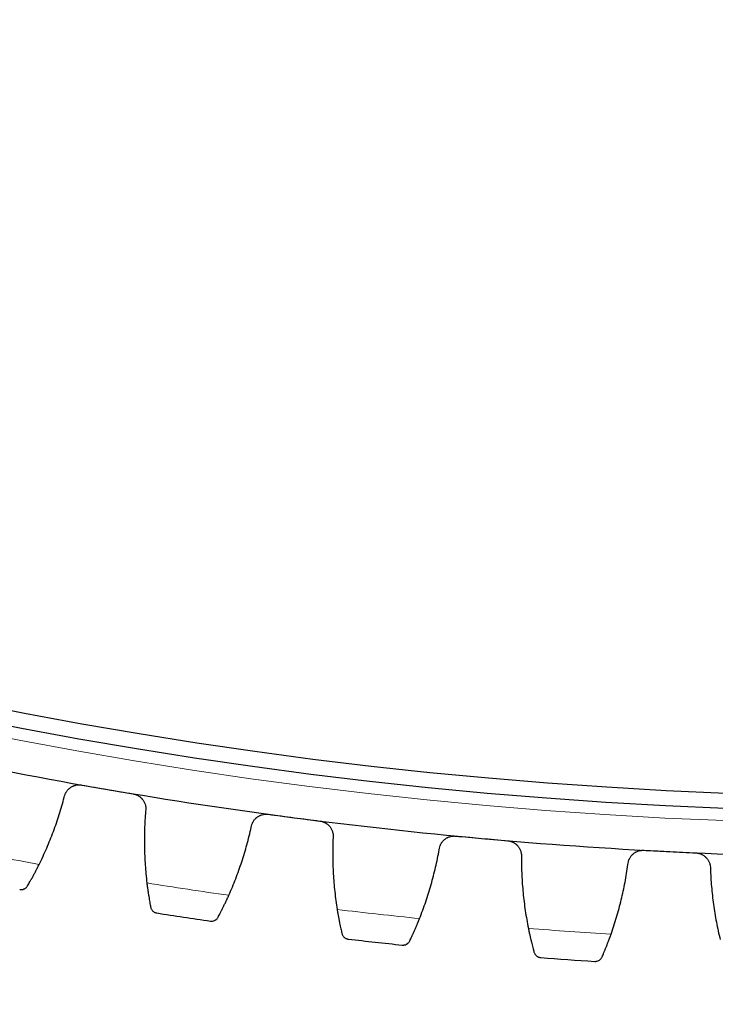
# Model space of a CAD drawing. Header units: inches. Extents: x 0 to 20790, y -12 to 14700.
# Tile 216 of 256: x 10035 to 10127, y 3828 to 3958. Entities that reach past the tile are written whole.
import ezdxf

# ---------------------------------------------------------------- set-up
doc = ezdxf.new("R2010")
doc.units = ezdxf.units.IN
doc.layers.add('1', color=7, linetype='Continuous', true_color=0xffffff)
doc.layers.add('254', color=7, linetype='Continuous', true_color=0xffffff)
doc.styles.add('latin_extended', font='simplex.shx')
doc.dimstyles.get("Standard").update_dxf_attribs({"dimtxt": 0.18, "dimasz": 0.18, "dimexe": 0.18, "dimexo": 0.0625, "dimgap": 0.09, "dimtad": 0, "dimtih": 1, "dimtoh": 1, "dimdec": 4, "dimzin": 0, "dimdsep": 46, "dimtxsty": 'Standard', "dimcen": 0.09, "dimadec": 0, "dimazin": 0, "dimtfac": 1, "dimtdec": 4, "dimtofl": 0, "dimtmove": 0, "dimatfit": 3, "dimfxl": 1, "dimtolj": 1, "dimtzin": 0, "dimarcsym": 0})

# ---------------------------------------------------------------- blocks, each defined once
blk = doc.blocks.new('_U6')
at = {"layer": '254', "color": 3, "linetype": 'Continuous', "lineweight": 13, "transparency": 16777216}
for p, q in [((9507.07, 3920.69), (9507.07, 2606.19)), ((10797.07, 3920.69), (10797.07, 2606.19)), ((9629.57, 2641.19), (10674.57, 2641.19))]:
    blk.add_line(p, q, dxfattribs=at)
at = {"layer": '254', "color": 3, "transparency": 16777216}
for points in [[(9629.57, 2661.6), (9629.57, 2620.77), (9507.07, 2641.19)], [(10674.57, 2620.77), (10674.57, 2661.6), (10797.07, 2641.19)]]:
    blk.add_solid(points, dxfattribs=at)
at = {"layer": 'Defpoints', "color": 0, "transparency": 16777216}
for p in [(9507.07, 3955.69), (10797.07, 3955.69), (10797.07, 2641.19)]:
    blk.add_point(p, dxfattribs=at)
at = {"layer": '254', "color": 2, "lineweight": 13, "transparency": 16777216, "insert": (9947.9, 2824.94), "char_height": 122.5, "attachment_point": 1, "style": 'latin_extended'}
blk.add_mtext('\\A1;1290', dxfattribs=at)
blk = doc.blocks.new('_U7')
at = {"layer": '254', "color": 3, "linetype": 'Continuous', "lineweight": 13, "transparency": 16777216}
for p, q in [((9659.07, 3888.69), (9659.07, 2886.19)), ((10645.07, 3888.69), (10645.07, 2886.19)), ((9781.57, 2921.19), (10522.57, 2921.19))]:
    blk.add_line(p, q, dxfattribs=at)
at = {"layer": '254', "color": 3, "transparency": 16777216}
for points in [[(9781.57, 2941.6), (9781.57, 2900.77), (9659.07, 2921.19)], [(10522.57, 2900.77), (10522.57, 2941.6), (10645.07, 2921.19)]]:
    blk.add_solid(points, dxfattribs=at)
at = {"layer": 'Defpoints', "color": 0, "transparency": 16777216}
for p in [(9659.07, 3923.69), (10645.07, 3923.69), (10645.07, 2921.19)]:
    blk.add_point(p, dxfattribs=at)
at = {"layer": '254', "color": 2, "lineweight": 13, "transparency": 16777216, "insert": (9997.49, 3104.94), "char_height": 122.5, "attachment_point": 1, "style": 'latin_extended'}
blk.add_mtext('\\A1;986', dxfattribs=at)
blk = doc.blocks.new('_U8')
at = {"layer": '254', "color": 3, "linetype": 'Continuous', "lineweight": 13, "transparency": 16777216}
for p, q in [((10117.07, 4468.69), (8673.57, 4468.69)), ((8708.57, 4346.19), (8708.57, 3433.19)), ((10117.07, 3310.69), (8673.57, 3310.69))]:
    blk.add_line(p, q, dxfattribs=at)
at = {"layer": '254', "color": 3, "transparency": 16777216}
for points in [[(8728.99, 4346.19), (8688.15, 4346.19), (8708.57, 4468.69)], [(8688.15, 3433.19), (8728.99, 3433.19), (8708.57, 3310.69)]]:
    blk.add_solid(points, dxfattribs=at)
at = {"layer": 'Defpoints', "color": 0, "transparency": 16777216}
for p in [(10152.07, 4468.69), (8708.57, 3310.69), (10152.07, 3310.69)]:
    blk.add_point(p, dxfattribs=at)
at = {"layer": '254', "color": 2, "lineweight": 13, "transparency": 16777216, "insert": (8524.82, 3603.87), "char_height": 122.5, "attachment_point": 1, "rotation": 90, "style": 'latin_extended'}
blk.add_mtext('\\A1;1158', dxfattribs=at)

msp = doc.modelspace()

# ---------------------------------------------------------------- linework, layer by layer
at = {"layer": '1', "color": 110, "linetype": 'Continuous', "lineweight": 13}
msp.add_circle((10152.069, 4468.685), 616.6, dxfattribs=at)
at = {"layer": '1', "color": 2, "linetype": 'Continuous', "lineweight": 25}
for radius in [615, 613]:
    msp.add_circle((10152.069, 4468.685), radius, dxfattribs=at)
for radius, start, end in [(621, 257.961783, 260.254777), (621, 260.254777, 262.547771), (621, 262.547771, 264.840764), (621, 264.840764, 267.133758), (621, 267.133758, 269.426752), (636, 261.080349, 261.722199), (636, 263.373342, 264.015193), (636, 265.666336, 266.308186)]:
    msp.add_arc((10152.069, 4468.685), radius, start, end, dxfattribs=at)
at = {"layer": '1', "color": 110, "linetype": 'Continuous', "lineweight": 13}
for start, end in [(258.61392, 259.602641), (260.906913, 261.895634), (263.199907, 264.188628), (265.492901, 266.481622)]:
    msp.add_arc((10152.069, 4468.685), 632.294, start, end, dxfattribs=at)
at = {"layer": '1', "color": 2, "linetype": 'Continuous', "lineweight": 25}
for points, knots in [([(10041.26, 3855.613), (10041.283, 3855.74), (10041.318, 3855.862), (10041.387, 3856.041), (10041.413, 3856.099), (10041.456, 3856.185), (10041.472, 3856.213), (10041.503, 3856.27), (10041.52, 3856.298), (10041.606, 3856.434), (10041.685, 3856.535), (10041.817, 3856.676), (10041.864, 3856.721), (10041.937, 3856.785), (10041.963, 3856.806), (10042.014, 3856.846), (10042.04, 3856.866), (10042.172, 3856.96), (10042.285, 3857.025), (10042.434, 3857.092), (10042.464, 3857.105), (10042.525, 3857.129), (10042.556, 3857.141), (10042.65, 3857.173), (10042.713, 3857.191), (10042.905, 3857.235), (10043.035, 3857.252), (10043.202, 3857.257), (10043.235, 3857.257), (10043.302, 3857.256), (10043.335, 3857.254), (10043.435, 3857.247), (10043.501, 3857.239), (10043.567, 3857.228)], [0, 0, 0, 0, 0.125, 0.125, 0.1875, 0.1875, 0.21875, 0.21875, 0.25, 0.25, 0.375, 0.375, 0.4375, 0.4375, 0.46875, 0.46875, 0.5, 0.5, 0.625, 0.625, 0.65625, 0.65625, 0.6875, 0.6875, 0.75, 0.75, 0.875, 0.875, 0.90625, 0.90625, 0.9375, 0.9375, 1, 1, 1, 1]), ([(10050.341, 3856.065), (10050.407, 3856.053), (10050.537, 3856.024), (10050.724, 3855.962), (10050.845, 3855.909), (10050.933, 3855.864), (10050.963, 3855.848), (10051.02, 3855.815), (10051.049, 3855.798), (10051.188, 3855.71), (10051.291, 3855.629), (10051.409, 3855.516), (10051.432, 3855.493), (10051.466, 3855.457), (10051.477, 3855.445), (10051.499, 3855.42), (10051.553, 3855.359), (10051.643, 3855.243), (10051.712, 3855.134), (10051.776, 3855.021), (10051.805, 3854.963), (10051.884, 3854.784), (10051.924, 3854.662), (10051.967, 3854.475), (10051.978, 3854.412), (10051.99, 3854.317), (10051.994, 3854.285), (10051.999, 3854.22), (10052.001, 3854.188), (10052.006, 3854.027), (10051.997, 3853.899), (10051.977, 3853.772)], [0, 0, 0, 0, 0.0625, 0.125, 0.1875, 0.1875, 0.21875, 0.21875, 0.25, 0.25, 0.375, 0.375, 0.40625, 0.40625, 0.421875, 0.421875, 0.4375, 0.5, 0.5625, 0.5625, 0.625, 0.625, 0.75, 0.75, 0.8125, 0.8125, 0.84375, 0.84375, 0.875, 0.875, 1, 1, 1, 1]), ([(10065.878, 3851.67), (10065.896, 3851.798), (10065.925, 3851.922), (10065.988, 3852.103), (10066.011, 3852.162), (10066.051, 3852.25), (10066.065, 3852.279), (10066.095, 3852.336), (10066.11, 3852.365), (10066.191, 3852.505), (10066.265, 3852.609), (10066.392, 3852.755), (10066.437, 3852.801), (10066.508, 3852.869), (10066.532, 3852.89), (10066.581, 3852.933), (10066.607, 3852.954), (10066.735, 3853.053), (10066.845, 3853.122), (10066.991, 3853.196), (10067.021, 3853.21), (10067.081, 3853.236), (10067.112, 3853.249), (10067.204, 3853.284), (10067.267, 3853.305), (10067.456, 3853.357), (10067.586, 3853.379), (10067.752, 3853.391), (10067.785, 3853.392), (10067.852, 3853.394), (10067.885, 3853.393), (10067.985, 3853.39), (10068.052, 3853.385), (10068.118, 3853.377)], [0, 0, 0, 0, 0.125, 0.125, 0.1875, 0.1875, 0.21875, 0.21875, 0.25, 0.25, 0.375, 0.375, 0.4375, 0.4375, 0.46875, 0.46875, 0.5, 0.5, 0.625, 0.625, 0.65625, 0.65625, 0.6875, 0.6875, 0.75, 0.75, 0.875, 0.875, 0.90625, 0.90625, 0.9375, 0.9375, 1, 1, 1, 1]), ([(10074.933, 3852.485), (10075, 3852.476), (10075.13, 3852.453), (10075.32, 3852.398), (10075.443, 3852.349), (10075.533, 3852.308), (10075.563, 3852.294), (10075.622, 3852.263), (10075.651, 3852.247), (10075.793, 3852.165), (10075.899, 3852.088), (10076.022, 3851.98), (10076.046, 3851.957), (10076.082, 3851.923), (10076.093, 3851.911), (10076.116, 3851.888), (10076.173, 3851.828), (10076.267, 3851.716), (10076.34, 3851.61), (10076.408, 3851.5), (10076.44, 3851.443), (10076.526, 3851.268), (10076.571, 3851.147), (10076.621, 3850.962), (10076.635, 3850.9), (10076.651, 3850.804), (10076.656, 3850.772), (10076.664, 3850.708), (10076.667, 3850.676), (10076.678, 3850.516), (10076.675, 3850.388), (10076.659, 3850.26)], [0, 0, 0, 0, 0.0625, 0.125, 0.1875, 0.1875, 0.21875, 0.21875, 0.25, 0.25, 0.375, 0.375, 0.40625, 0.40625, 0.421875, 0.421875, 0.4375, 0.5, 0.5625, 0.5625, 0.625, 0.625, 0.75, 0.75, 0.8125, 0.8125, 0.84375, 0.84375, 0.875, 0.875, 1, 1, 1, 1]), ([(10090.633, 3848.716), (10090.646, 3848.844), (10090.671, 3848.969), (10090.726, 3849.152), (10090.747, 3849.213), (10090.783, 3849.302), (10090.796, 3849.331), (10090.823, 3849.39), (10090.838, 3849.419), (10090.913, 3849.562), (10090.983, 3849.669), (10091.104, 3849.82), (10091.146, 3849.868), (10091.215, 3849.938), (10091.238, 3849.961), (10091.286, 3850.006), (10091.31, 3850.027), (10091.435, 3850.132), (10091.541, 3850.205), (10091.685, 3850.285), (10091.714, 3850.3), (10091.773, 3850.329), (10091.803, 3850.343), (10091.894, 3850.382), (10091.956, 3850.405), (10092.143, 3850.464), (10092.272, 3850.492), (10092.437, 3850.51), (10092.47, 3850.513), (10092.537, 3850.517), (10092.57, 3850.518), (10092.67, 3850.519), (10092.737, 3850.516), (10092.803, 3850.51)], [0, 0, 0, 0, 0.125, 0.125, 0.1875, 0.1875, 0.21875, 0.21875, 0.25, 0.25, 0.375, 0.375, 0.4375, 0.4375, 0.46875, 0.46875, 0.5, 0.5, 0.625, 0.625, 0.65625, 0.65625, 0.6875, 0.6875, 0.75, 0.75, 0.875, 0.875, 0.90625, 0.90625, 0.9375, 0.9375, 1, 1, 1, 1]), ([(10099.649, 3849.892), (10099.716, 3849.886), (10099.847, 3849.868), (10100.039, 3849.821), (10100.163, 3849.777), (10100.255, 3849.74), (10100.286, 3849.726), (10100.346, 3849.698), (10100.376, 3849.683), (10100.521, 3849.606), (10100.63, 3849.534), (10100.757, 3849.431), (10100.782, 3849.409), (10100.819, 3849.376), (10100.831, 3849.365), (10100.855, 3849.343), (10100.914, 3849.286), (10101.012, 3849.178), (10101.09, 3849.074), (10101.162, 3848.967), (10101.196, 3848.911), (10101.289, 3848.74), (10101.339, 3848.621), (10101.397, 3848.438), (10101.413, 3848.376), (10101.433, 3848.282), (10101.439, 3848.25), (10101.449, 3848.186), (10101.453, 3848.154), (10101.471, 3847.995), (10101.473, 3847.866), (10101.463, 3847.738)], [0, 0, 0, 0, 0.0625, 0.125, 0.1875, 0.1875, 0.21875, 0.21875, 0.25, 0.25, 0.375, 0.375, 0.40625, 0.40625, 0.421875, 0.421875, 0.4375, 0.5, 0.5625, 0.5625, 0.625, 0.625, 0.75, 0.75, 0.8125, 0.8125, 0.84375, 0.84375, 0.875, 0.875, 1, 1, 1, 1]), ([(10115.487, 3846.754), (10115.495, 3846.883), (10115.515, 3847.009), (10115.562, 3847.194), (10115.581, 3847.255), (10115.614, 3847.346), (10115.625, 3847.376), (10115.65, 3847.436), (10115.663, 3847.465), (10115.732, 3847.611), (10115.798, 3847.721), (10115.913, 3847.876), (10115.954, 3847.926), (10116.019, 3847.999), (10116.042, 3848.023), (10116.088, 3848.069), (10116.111, 3848.092), (10116.231, 3848.201), (10116.335, 3848.279), (10116.475, 3848.364), (10116.503, 3848.38), (10116.561, 3848.411), (10116.591, 3848.427), (10116.68, 3848.469), (10116.741, 3848.495), (10116.926, 3848.562), (10117.053, 3848.594), (10117.218, 3848.619), (10117.251, 3848.623), (10117.317, 3848.63), (10117.351, 3848.632), (10117.45, 3848.637), (10117.517, 3848.637), (10117.584, 3848.634)], [0, 0, 0, 0, 0.125, 0.125, 0.1875, 0.1875, 0.21875, 0.21875, 0.25, 0.25, 0.375, 0.375, 0.4375, 0.4375, 0.46875, 0.46875, 0.5, 0.5, 0.625, 0.625, 0.65625, 0.65625, 0.6875, 0.6875, 0.75, 0.75, 0.875, 0.875, 0.90625, 0.90625, 0.9375, 0.9375, 1, 1, 1, 1]), ([(10124.449, 3848.29), (10124.515, 3848.287), (10124.647, 3848.274), (10124.841, 3848.235), (10124.967, 3848.196), (10125.061, 3848.162), (10125.092, 3848.15), (10125.153, 3848.124), (10125.183, 3848.111), (10125.332, 3848.04), (10125.443, 3847.972), (10125.574, 3847.874), (10125.6, 3847.853), (10125.638, 3847.822), (10125.651, 3847.811), (10125.676, 3847.79), (10125.737, 3847.735), (10125.84, 3847.631), (10125.921, 3847.531), (10125.998, 3847.426), (10126.034, 3847.372), (10126.134, 3847.204), (10126.188, 3847.088), (10126.253, 3846.907), (10126.272, 3846.846), (10126.295, 3846.753), (10126.303, 3846.721), (10126.315, 3846.658), (10126.321, 3846.626), (10126.345, 3846.467), (10126.352, 3846.339), (10126.347, 3846.21)], [0, 0, 0, 0, 0.0625, 0.125, 0.1875, 0.1875, 0.21875, 0.21875, 0.25, 0.25, 0.375, 0.375, 0.40625, 0.40625, 0.421875, 0.421875, 0.4375, 0.5, 0.5625, 0.5625, 0.625, 0.625, 0.75, 0.75, 0.8125, 0.8125, 0.84375, 0.84375, 0.875, 0.875, 1, 1, 1, 1]), ([(10036.442, 3843.958), (10036.487, 3844.035), (10036.535, 3844.118), (10036.636, 3844.294), (10036.743, 3844.482), (10036.861, 3844.693), (10036.938, 3844.831), (10036.954, 3844.859), (10036.985, 3844.916), (10037.001, 3844.945), (10037.049, 3845.032), (10037.082, 3845.091), (10037.18, 3845.272), (10037.247, 3845.396), (10037.383, 3845.652), (10037.452, 3845.783), (10037.558, 3845.987), (10037.594, 3846.055), (10037.647, 3846.16), (10037.665, 3846.195), (10037.701, 3846.266), (10037.72, 3846.301), (10037.81, 3846.48), (10037.883, 3846.626), (10037.957, 3846.774)], [0, 0, 0, 0, 0.125, 0.125, 0.25, 0.375, 0.375, 0.40625, 0.40625, 0.4375, 0.4375, 0.5, 0.5, 0.625, 0.625, 0.75, 0.75, 0.8125, 0.8125, 0.84375, 0.84375, 0.875, 0.875, 1, 1, 1, 1]), ([(10052.142, 3844.337), (10052.162, 3844.173), (10052.182, 3844.012), (10052.223, 3843.698), (10052.264, 3843.389), (10052.307, 3843.094), (10052.34, 3842.878), (10052.351, 3842.806), (10052.367, 3842.701), (10052.373, 3842.666), (10052.384, 3842.597), (10052.389, 3842.562), (10052.416, 3842.393), (10052.459, 3842.134), (10052.5, 3841.896), (10052.539, 3841.67), (10052.559, 3841.563), (10052.582, 3841.436), (10052.587, 3841.411), (10052.596, 3841.362), (10052.609, 3841.29), (10052.622, 3841.222), (10052.63, 3841.178)], [0, 0, 0, 0, 0.125, 0.125, 0.25, 0.375, 0.375, 0.4375, 0.4375, 0.46875, 0.46875, 0.5, 0.5, 0.625, 0.75, 0.75, 0.875, 0.875, 0.90625, 0.90625, 0.9375, 1, 1, 1, 1]), ([(10035.395, 3843.479), (10035.396, 3843.479), (10035.398, 3843.478), (10035.4, 3843.478), (10035.402, 3843.478), (10035.406, 3843.477), (10035.415, 3843.475), (10035.436, 3843.472), (10035.477, 3843.467), (10035.512, 3843.464), (10035.583, 3843.461), (10035.631, 3843.462), (10035.773, 3843.476), (10035.867, 3843.499), (10036.005, 3843.556), (10036.05, 3843.579), (10036.116, 3843.619), (10036.138, 3843.633), (10036.181, 3843.664), (10036.202, 3843.68), (10036.264, 3843.732), (10036.304, 3843.771), (10036.377, 3843.858), (10036.411, 3843.906), (10036.442, 3843.958)], [0, 0, 0, 0, 0.0039062, 0.0039062, 0.0078125, 0.0078125, 0.015625, 0.03125, 0.0625, 0.125, 0.125, 0.25, 0.25, 0.5, 0.5, 0.625, 0.625, 0.6875, 0.6875, 0.75, 0.75, 0.875, 0.875, 1, 1, 1, 1]), ([(10061.53, 3839.832), (10061.571, 3839.911), (10061.616, 3839.995), (10061.71, 3840.176), (10061.81, 3840.368), (10061.919, 3840.583), (10061.991, 3840.724), (10062.005, 3840.753), (10062.034, 3840.811), (10062.049, 3840.841), (10062.094, 3840.93), (10062.124, 3840.99), (10062.214, 3841.174), (10062.276, 3841.301), (10062.402, 3841.562), (10062.466, 3841.696), (10062.564, 3841.904), (10062.596, 3841.974), (10062.646, 3842.08), (10062.663, 3842.116), (10062.696, 3842.188), (10062.712, 3842.224), (10062.796, 3842.407), (10062.863, 3842.555), (10062.93, 3842.706)], [0, 0, 0, 0, 0.125, 0.125, 0.25, 0.375, 0.375, 0.40625, 0.40625, 0.4375, 0.4375, 0.5, 0.5, 0.625, 0.625, 0.75, 0.75, 0.8125, 0.8125, 0.84375, 0.84375, 0.875, 0.875, 1, 1, 1, 1]), ([(10052.63, 3841.178), (10052.642, 3841.118), (10052.658, 3841.062), (10052.698, 3840.957), (10052.722, 3840.907), (10052.776, 3840.815), (10052.806, 3840.772), (10052.871, 3840.692), (10052.906, 3840.655), (10052.981, 3840.588), (10053.02, 3840.558), (10053.101, 3840.504), (10053.143, 3840.481), (10053.23, 3840.44), (10053.274, 3840.423), (10053.342, 3840.402), (10053.376, 3840.392), (10053.417, 3840.384), (10053.437, 3840.38), (10053.446, 3840.379), (10053.452, 3840.378), (10053.455, 3840.377), (10053.458, 3840.377)], [0, 0, 0, 0, 0.125, 0.125, 0.25, 0.25, 0.375, 0.375, 0.5, 0.5, 0.625, 0.625, 0.75, 0.75, 0.875, 0.875, 0.9375, 0.96875, 0.984375, 0.9921875, 0.9921875, 1, 1, 1, 1]), ([(10077.202, 3840.839), (10077.228, 3840.676), (10077.255, 3840.516), (10077.308, 3840.203), (10077.362, 3839.897), (10077.417, 3839.604), (10077.458, 3839.389), (10077.472, 3839.318), (10077.492, 3839.213), (10077.499, 3839.178), (10077.513, 3839.11), (10077.52, 3839.076), (10077.553, 3838.907), (10077.606, 3838.65), (10077.657, 3838.414), (10077.706, 3838.19), (10077.729, 3838.084), (10077.758, 3837.958), (10077.763, 3837.933), (10077.774, 3837.885), (10077.791, 3837.813), (10077.806, 3837.745), (10077.816, 3837.702)], [0, 0, 0, 0, 0.125, 0.125, 0.25, 0.375, 0.375, 0.4375, 0.4375, 0.46875, 0.46875, 0.5, 0.5, 0.625, 0.75, 0.75, 0.875, 0.875, 0.90625, 0.90625, 0.9375, 1, 1, 1, 1]), ([(10060.502, 3839.311), (10060.504, 3839.311), (10060.505, 3839.311), (10060.508, 3839.311), (10060.51, 3839.31), (10060.514, 3839.31), (10060.523, 3839.309), (10060.544, 3839.306), (10060.585, 3839.302), (10060.62, 3839.301), (10060.691, 3839.301), (10060.739, 3839.304), (10060.88, 3839.324), (10060.973, 3839.351), (10061.109, 3839.413), (10061.153, 3839.437), (10061.218, 3839.48), (10061.239, 3839.495), (10061.281, 3839.527), (10061.301, 3839.545), (10061.361, 3839.6), (10061.399, 3839.64), (10061.469, 3839.73), (10061.501, 3839.779), (10061.53, 3839.832)], [0, 0, 0, 0, 0.0039063, 0.0039063, 0.0078125, 0.0078125, 0.015625, 0.03125, 0.0625, 0.125, 0.125, 0.25, 0.25, 0.5, 0.5, 0.625, 0.625, 0.6875, 0.6875, 0.75, 0.75, 0.875, 0.875, 1, 1, 1, 1]), ([(10086.762, 3836.713), (10086.801, 3836.793), (10086.842, 3836.88), (10086.929, 3837.064), (10087.021, 3837.26), (10087.122, 3837.479), (10087.187, 3837.623), (10087.201, 3837.652), (10087.227, 3837.712), (10087.241, 3837.742), (10087.282, 3837.832), (10087.309, 3837.894), (10087.393, 3838.082), (10087.45, 3838.211), (10087.565, 3838.477), (10087.623, 3838.613), (10087.713, 3838.824), (10087.743, 3838.896), (10087.788, 3839.004), (10087.803, 3839.041), (10087.833, 3839.114), (10087.848, 3839.151), (10087.925, 3839.336), (10087.986, 3839.487), (10088.047, 3839.641)], [0, 0, 0, 0, 0.125, 0.125, 0.25, 0.375, 0.375, 0.40625, 0.40625, 0.4375, 0.4375, 0.5, 0.5, 0.625, 0.625, 0.75, 0.75, 0.8125, 0.8125, 0.84375, 0.84375, 0.875, 0.875, 1, 1, 1, 1]), ([(10077.816, 3837.702), (10077.83, 3837.643), (10077.849, 3837.587), (10077.893, 3837.484), (10077.919, 3837.435), (10077.976, 3837.345), (10078.008, 3837.303), (10078.076, 3837.226), (10078.113, 3837.191), (10078.19, 3837.127), (10078.23, 3837.098), (10078.314, 3837.047), (10078.356, 3837.026), (10078.445, 3836.988), (10078.49, 3836.973), (10078.558, 3836.955), (10078.593, 3836.947), (10078.634, 3836.94), (10078.655, 3836.937), (10078.663, 3836.936), (10078.669, 3836.935), (10078.672, 3836.935), (10078.675, 3836.934)], [0, 0, 0, 0, 0.125, 0.125, 0.25, 0.25, 0.375, 0.375, 0.5, 0.5, 0.625, 0.625, 0.75, 0.75, 0.875, 0.875, 0.9375, 0.96875, 0.984375, 0.9921875, 0.9921875, 1, 1, 1, 1]), ([(10102.382, 3838.347), (10102.414, 3838.185), (10102.447, 3838.026), (10102.513, 3837.715), (10102.58, 3837.411), (10102.646, 3837.12), (10102.696, 3836.907), (10102.712, 3836.837), (10102.737, 3836.733), (10102.745, 3836.699), (10102.762, 3836.631), (10102.77, 3836.597), (10102.81, 3836.43), (10102.874, 3836.175), (10102.933, 3835.942), (10102.991, 3835.72), (10103.019, 3835.614), (10103.052, 3835.49), (10103.059, 3835.465), (10103.072, 3835.417), (10103.091, 3835.346), (10103.109, 3835.279), (10103.121, 3835.236)], [0, 0, 0, 0, 0.125, 0.125, 0.25, 0.375, 0.375, 0.4375, 0.4375, 0.46875, 0.46875, 0.5, 0.5, 0.625, 0.75, 0.75, 0.875, 0.875, 0.90625, 0.90625, 0.9375, 1, 1, 1, 1]), ([(10112.1, 3834.607), (10112.135, 3834.688), (10112.172, 3834.776), (10112.252, 3834.963), (10112.336, 3835.163), (10112.428, 3835.386), (10112.488, 3835.533), (10112.5, 3835.562), (10112.524, 3835.623), (10112.537, 3835.653), (10112.574, 3835.745), (10112.599, 3835.808), (10112.675, 3835.999), (10112.726, 3836.13), (10112.831, 3836.4), (10112.884, 3836.539), (10112.965, 3836.754), (10112.992, 3836.826), (10113.033, 3836.937), (10113.046, 3836.974), (10113.074, 3837.048), (10113.087, 3837.086), (10113.156, 3837.274), (10113.211, 3837.427), (10113.266, 3837.583)], [0, 0, 0, 0, 0.125, 0.125, 0.25, 0.375, 0.375, 0.40625, 0.40625, 0.4375, 0.4375, 0.5, 0.5, 0.625, 0.625, 0.75, 0.75, 0.8125, 0.8125, 0.84375, 0.84375, 0.875, 0.875, 1, 1, 1, 1]), ([(10085.757, 3836.152), (10085.758, 3836.152), (10085.76, 3836.152), (10085.763, 3836.151), (10085.764, 3836.151), (10085.768, 3836.151), (10085.777, 3836.15), (10085.798, 3836.148), (10085.839, 3836.146), (10085.875, 3836.146), (10085.946, 3836.149), (10085.993, 3836.154), (10086.134, 3836.18), (10086.226, 3836.21), (10086.358, 3836.277), (10086.402, 3836.304), (10086.465, 3836.349), (10086.485, 3836.365), (10086.526, 3836.399), (10086.545, 3836.417), (10086.603, 3836.474), (10086.639, 3836.516), (10086.706, 3836.608), (10086.736, 3836.659), (10086.762, 3836.713)], [0, 0, 0, 0, 0.0039062, 0.0039062, 0.0078125, 0.0078125, 0.015625, 0.03125, 0.0625, 0.125, 0.125, 0.25, 0.25, 0.5, 0.5, 0.625, 0.625, 0.6875, 0.6875, 0.75, 0.75, 0.875, 0.875, 1, 1, 1, 1]), ([(10103.121, 3835.236), (10103.137, 3835.178), (10103.158, 3835.123), (10103.206, 3835.021), (10103.234, 3834.974), (10103.295, 3834.886), (10103.328, 3834.846), (10103.4, 3834.771), (10103.438, 3834.737), (10103.517, 3834.676), (10103.559, 3834.649), (10103.644, 3834.602), (10103.688, 3834.582), (10103.777, 3834.548), (10103.823, 3834.535), (10103.893, 3834.519), (10103.928, 3834.513), (10103.969, 3834.508), (10103.989, 3834.506), (10103.998, 3834.505), (10104.004, 3834.504), (10104.007, 3834.504), (10104.01, 3834.504)], [0, 0, 0, 0, 0.125, 0.125, 0.25, 0.25, 0.375, 0.375, 0.5, 0.5, 0.625, 0.625, 0.75, 0.75, 0.875, 0.875, 0.9375, 0.96875, 0.984375, 0.9921875, 0.9921875, 1, 1, 1, 1]), ([(10111.117, 3834.005), (10111.119, 3834.005), (10111.12, 3834.005), (10111.123, 3834.005), (10111.125, 3834.005), (10111.129, 3834.004), (10111.138, 3834.004), (10111.159, 3834.003), (10111.2, 3834.003), (10111.236, 3834.004), (10111.306, 3834.01), (10111.353, 3834.017), (10111.493, 3834.048), (10111.584, 3834.082), (10111.713, 3834.155), (10111.756, 3834.183), (10111.817, 3834.23), (10111.837, 3834.247), (10111.876, 3834.283), (10111.895, 3834.302), (10111.95, 3834.361), (10111.985, 3834.404), (10112.047, 3834.499), (10112.075, 3834.551), (10112.1, 3834.607)], [0, 0, 0, 0, 0.0039063, 0.0039063, 0.0078125, 0.0078125, 0.015625, 0.03125, 0.0625, 0.125, 0.125, 0.25, 0.25, 0.5, 0.5, 0.625, 0.625, 0.6875, 0.6875, 0.75, 0.75, 0.875, 0.875, 1, 1, 1, 1])]:
    msp.add_open_spline(points, degree=3, knots=knots, dxfattribs=at)
for points in [[(10043.567, 3857.228), (10044.696, 3857.034), (10045.825, 3856.84), (10046.954, 3856.646)], [(10046.954, 3856.646), (10048.083, 3856.452), (10049.212, 3856.258), (10050.341, 3856.065)], [(10037.957, 3846.774), (10038.307, 3847.483), (10038.971, 3848.916), (10039.853, 3851.105), (10040.622, 3853.335), (10041.06, 3854.849), (10041.26, 3855.613)], [(10051.977, 3853.772), (10051.91, 3852.985), (10051.818, 3851.412), (10051.8, 3849.053), (10051.901, 3846.695), (10052.048, 3845.123), (10052.142, 3844.337)], [(10068.118, 3853.377), (10069.254, 3853.228), (10070.39, 3853.079), (10071.526, 3852.931)], [(10071.526, 3852.931), (10072.662, 3852.782), (10073.797, 3852.634), (10074.933, 3852.485)], [(10062.93, 3842.706), (10063.252, 3843.429), (10063.858, 3844.887), (10064.652, 3847.11), (10065.331, 3849.369), (10065.708, 3850.899), (10065.878, 3851.67)], [(10076.659, 3850.26), (10076.625, 3849.471), (10076.595, 3847.896), (10076.671, 3845.538), (10076.866, 3843.185), (10077.077, 3841.621), (10077.202, 3840.839)], [(10092.803, 3850.51), (10093.944, 3850.407), (10095.085, 3850.304), (10096.226, 3850.201)], [(10096.226, 3850.201), (10097.367, 3850.098), (10098.508, 3849.995), (10099.649, 3849.892)], [(10088.047, 3839.641), (10088.34, 3840.376), (10088.886, 3841.857), (10089.591, 3844.11), (10090.179, 3846.394), (10090.495, 3847.938), (10090.633, 3848.716)], [(10117.584, 3848.634), (10118.728, 3848.577), (10119.872, 3848.52), (10121.016, 3848.462)], [(10121.016, 3848.462), (10122.16, 3848.405), (10123.305, 3848.348), (10124.449, 3848.29)], [(10101.463, 3847.738), (10101.46, 3846.948), (10101.493, 3845.373), (10101.664, 3843.02), (10101.953, 3840.677), (10102.225, 3839.122), (10102.382, 3838.347)], [(10113.266, 3837.583), (10113.529, 3838.329), (10114.016, 3839.831), (10114.63, 3842.11), (10115.127, 3844.417), (10115.38, 3845.972), (10115.487, 3846.754)], [(10126.347, 3846.21), (10126.375, 3845.421), (10126.472, 3843.848), (10126.737, 3841.504), (10127.119, 3839.175), (10127.454, 3837.632), (10127.641, 3836.863)]]:
    msp.add_open_spline(points, degree=3, dxfattribs=at)

# ---------------------------------------------------------------- dimensions: what is measured, and where the dimension line sits
at = {"layer": '254', "color": 2, "linetype": 'Continuous', "lineweight": 13}
dim = msp.add_linear_dim(base=(8708.569, 3310.685), p1=(10152.069, 4468.685), p2=(10152.069, 3310.685), angle=90, dimstyle='Standard', override={"dimscale": 35, "dimtxt": 3.5, "dimasz": 3.5, "dimexe": 1, "dimexo": 1, "dimgap": 1.75, "dimtad": 1, "dimtih": 0, "dimtoh": 0, "dimdec": 0, "dimlfac": 1, "dimzin": 8, "dimdsep": 46, "dimlunit": 2, "dimtxsty": 'latin_extended', "dimsah": 1, "dimse1": 0, "dimse2": 0, "dimsd1": 0, "dimsd2": 0, "dimclrd": 3, "dimclre": 3, "dimclrt": 2, "dimtol": 0, "dimtm": -0.1, "dimtfac": 0.714286, "dimtdec": 3, "dimtofl": 1, "dimtmove": 0, "dimtzin": 8, "dimlwd": 13, "dimlwe": 13}, dxfattribs=at)
dim.commit()
dim.dimension.update_dxf_attribs({"geometry": '_U8', "text_midpoint": (8708.569, 3796.375), "dimtype": 160})
for base, p1, p2, picture, middle in [((10797.069, 2641.185), (9507.069, 3955.685), (10797.069, 3955.685), '_U6', (10152.069, 2641.185)), ((10645.069, 2921.185), (9659.069, 3923.685), (10645.069, 3923.685), '_U7', (10152.069, 2921.185))]:
    dim = msp.add_linear_dim(base=base, p1=p1, p2=p2, dimstyle='Standard', override={"dimscale": 35, "dimtxt": 3.5, "dimasz": 3.5, "dimexe": 1, "dimexo": 1, "dimgap": 1.75, "dimtad": 1, "dimtih": 1, "dimtoh": 0, "dimdec": 0, "dimlfac": 1, "dimzin": 8, "dimdsep": 46, "dimlunit": 2, "dimtxsty": 'latin_extended', "dimsah": 1, "dimse1": 0, "dimse2": 0, "dimsd1": 0, "dimsd2": 0, "dimclrd": 3, "dimclre": 3, "dimclrt": 2, "dimtol": 0, "dimtm": -0.1, "dimtfac": 0.714286, "dimtdec": 3, "dimtofl": 1, "dimtmove": 0, "dimtzin": 8, "dimlwd": 13, "dimlwe": 13}, dxfattribs=at)
    dim.commit()
    dim.dimension.update_dxf_attribs({"geometry": picture, "text_midpoint": middle, "dimtype": 160})

doc.saveas('drawing.dxf')
